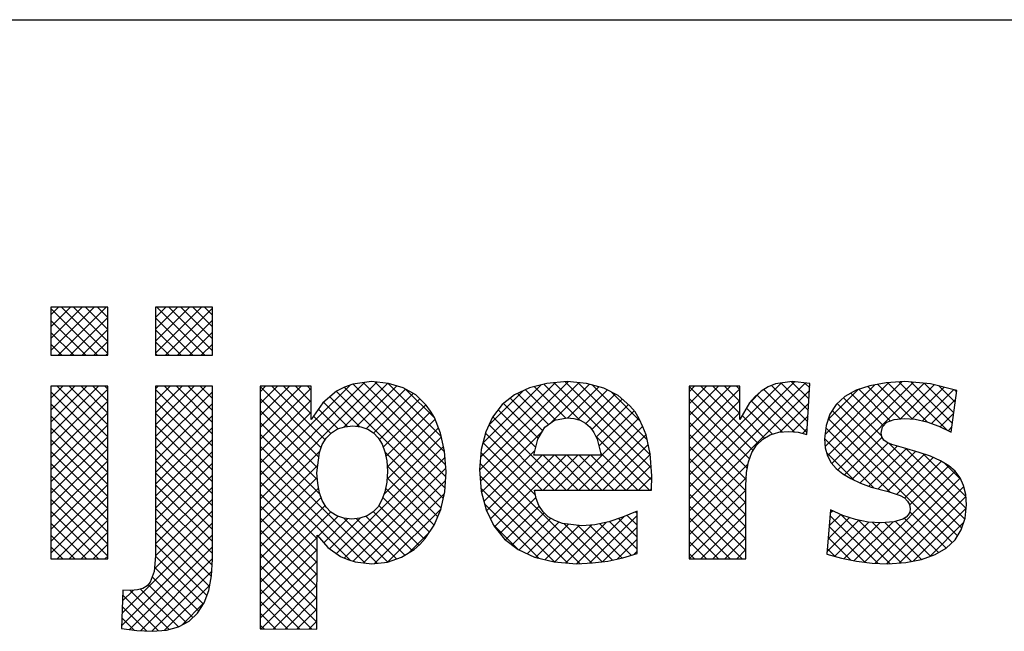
# Model space of a CAD drawing. Extents: x -33748 to 12452, y -14932 to 2888.
# Tile 168 of 194: x -23285 to -22618, y -2726 to -2312. Entities that reach past the tile are written whole.
import ezdxf

# ---------------------------------------------------------------- set-up
doc = ezdxf.new("R2010")
doc.units = 0
doc.header["$LTSCALE"] = 20
doc.layers.get('0').update_dxf_attribs({"color": 15, "linetype": 'CONTINUOUS'})
doc.layers.add('7', color=7, linetype='CONTINUOUS')

msp = doc.modelspace()

# ---------------------------------------------------------------- linework, layer by layer
at = {"color": 1}
msp.add_line((-23948.0224, -2311.81975), (-21348.0224, -2311.81975), dxfattribs=at)
at = {"color": 170}
for p, q in [((-23264.23136, -2536.08057), (-23234.89068, -2506.73989)), ((-23264.23136, -2527.99834), (-23242.97291, -2506.73989)), ((-23264.23136, -2519.91611), (-23251.05514, -2506.73989)), ((-23264.23136, -2511.83388), (-23259.13737, -2506.73989)), ((-23232.59281, -2539.21204), (-23264.23136, -2507.5735)), ((-23259.2806, -2539.21204), (-23226.80845, -2506.73989)), ((-23225.72865, -2537.99397), (-23256.98274, -2506.73989)), ((-23225.72865, -2529.91174), (-23248.90051, -2506.73989)), ((-23225.72865, -2521.82951), (-23240.81828, -2506.73989)), ((-23225.72865, -2513.74728), (-23232.73605, -2506.73989)), ((-23193.24619, -2537.83547), (-23162.1506, -2506.73989)), ((-23193.24619, -2529.75324), (-23170.23283, -2506.73989)), ((-23193.24619, -2521.67101), (-23178.31506, -2506.73989)), ((-23193.24619, -2513.58878), (-23186.39729, -2506.73989)), ((-23159.85274, -2539.21204), (-23192.3249, -2506.73989)), ((-23186.54053, -2539.21204), (-23154.73833, -2507.40985)), ((-23154.73833, -2536.24422), (-23184.24267, -2506.73989)), ((-23154.73833, -2528.16199), (-23176.16044, -2506.73989)), ((-23154.73833, -2520.07976), (-23168.0782, -2506.73989)), ((-23154.73833, -2511.99753), (-23159.99597, -2506.73989)), ((-23240.67504, -2539.21204), (-23264.23136, -2515.65573)), ((-23251.19837, -2539.21204), (-23225.72865, -2513.74233)), ((-23167.93497, -2539.21204), (-23193.24619, -2513.90083)), ((-23178.4583, -2539.21204), (-23154.73833, -2515.49208)), ((-23248.75727, -2539.21204), (-23264.23136, -2523.73796)), ((-23243.11614, -2539.21204), (-23225.72865, -2521.82456)), ((-23176.0172, -2539.21204), (-23193.24619, -2521.98306)), ((-23170.37607, -2539.21204), (-23154.73833, -2523.57431)), ((-23235.03391, -2539.21204), (-23225.72865, -2529.90679)), ((-23184.09943, -2539.21204), (-23193.24619, -2530.06529)), ((-23256.8395, -2539.21204), (-23264.23136, -2531.82019)), ((-23162.29384, -2539.21204), (-23154.73833, -2531.65654)), ((-23226.95168, -2539.21204), (-23225.72865, -2537.98902)), ((-23192.18166, -2539.21204), (-23193.24619, -2538.14752)), ((-23264.23136, -2592.65618), (-23231.87866, -2560.30348)), ((-23264.23136, -2584.57395), (-23239.96089, -2560.30348)), ((-23264.23136, -2576.49172), (-23248.04312, -2560.30348)), ((-23264.23136, -2568.40949), (-23256.12535, -2560.30348)), ((-23264.23136, -2560.32726), (-23264.20758, -2560.30348)), ((-23264.23136, -2600.73841), (-23225.72865, -2562.23571)), ((-23225.72865, -2594.56959), (-23259.99476, -2560.30348)), ((-23225.72865, -2586.48736), (-23251.91253, -2560.30348)), ((-23225.72865, -2578.40513), (-23243.8303, -2560.30348)), ((-23225.72865, -2570.3229), (-23235.74806, -2560.30348)), ((-23225.72865, -2562.24066), (-23227.66583, -2560.30348)), ((-23193.24619, -2594.41109), (-23159.13859, -2560.30348)), ((-23193.24619, -2586.32886), (-23167.22082, -2560.30348)), ((-23193.24619, -2578.24663), (-23175.30305, -2560.30348)), ((-23193.24619, -2570.1644), (-23183.38528, -2560.30348)), ((-23193.24619, -2562.08217), (-23191.46751, -2560.30348)), ((-23154.73833, -2600.90206), (-23193.24619, -2562.39421)), ((-23154.73833, -2592.81983), (-23187.25468, -2560.30348)), ((-23154.73833, -2584.7376), (-23179.17245, -2560.30348)), ((-23154.73833, -2576.65537), (-23171.09022, -2560.30348)), ((-23154.73833, -2568.57314), (-23163.00799, -2560.30348)), ((-23154.73833, -2560.49091), (-23154.92576, -2560.30348)), ((-23122.39503, -2636.71116), (-23043.21987, -2557.536)), ((-23122.39503, -2628.62893), (-23051.54648, -2557.78038)), ((-23122.39503, -2620.5467), (-23061.34042, -2559.49209)), ((-23122.39503, -2588.21778), (-23094.48074, -2560.30348)), ((-23122.39503, -2580.13554), (-23102.56297, -2560.30348)), ((-23122.39503, -2572.05331), (-23110.6452, -2560.30348)), ((-23122.39503, -2563.97108), (-23118.72743, -2560.30348)), ((-23080.97893, -2601.92139), (-23122.39503, -2560.50529)), ((-23122.39503, -2596.30001), (-23087.6859, -2561.59088)), ((-23078.27604, -2596.54206), (-23114.51461, -2560.30348)), ((-23087.6859, -2579.04996), (-23106.43238, -2560.30348)), ((-23087.6859, -2570.96773), (-23098.35015, -2560.30348)), ((-23087.6859, -2562.8855), (-23090.26792, -2560.30348)), ((-22998.15239, -2636.25455), (-23070.62465, -2563.78229)), ((-23065.39295, -2587.79131), (-23035.8777, -2558.27606)), ((-22997.01792, -2629.30679), (-23065.38225, -2560.94246)), ((-22996.50776, -2621.73472), (-23059.39956, -2558.84291)), ((-23056.982, -2587.46259), (-23029.58466, -2560.06525)), ((-22996.61602, -2613.54423), (-23052.28055, -2557.8797)), ((-23050.47334, -2589.03616), (-23023.71485, -2562.27766)), ((-22997.26812, -2604.8099), (-23044.69023, -2557.38779)), ((-22999.50409, -2594.4917), (-23035.70202, -2558.29376)), ((-23003.96129, -2581.95226), (-23023.53151, -2562.38205)), ((-22973.57404, -2617.20586), (-22913.5893, -2557.22111)), ((-22972.97458, -2624.68863), (-22906.16637, -2557.88041)), ((-22972.89401, -2608.4436), (-22922.30163, -2557.85121)), ((-22971.34277, -2598.81013), (-22931.87151, -2559.33887)), ((-22967.30777, -2586.6929), (-22943.94788, -2563.33301)), ((-22921.99541, -2583.09584), (-22942.46872, -2562.62253)), ((-22915.1728, -2581.83622), (-22936.49922, -2560.5098)), ((-22905.83559, -2583.0912), (-22930.04906, -2558.87773)), ((-22925.42417, -2585.22044), (-22899.07267, -2558.86894)), ((-22856.82913, -2624.01543), (-22922.9384, -2557.90616)), ((-22857.16599, -2615.59634), (-22915.49824, -2557.26409)), ((-22913.7994, -2581.6779), (-22892.70766, -2560.58617)), ((-22857.78095, -2606.89915), (-22906.86142, -2557.81868)), ((-22906.84686, -2582.8076), (-22886.82352, -2562.78426)), ((-22859.97025, -2596.62762), (-22897.23245, -2559.36542)), ((-22831.50635, -2628.70054), (-22760.13369, -2557.32788)), ((-22831.50635, -2636.78277), (-22752.8359, -2558.11232)), ((-22831.50635, -2620.61831), (-22769.09078, -2558.20275)), ((-22831.50635, -2588.28939), (-22803.52044, -2560.30348)), ((-22831.50635, -2580.20716), (-22811.60267, -2560.30348)), ((-22831.50635, -2572.12493), (-22819.6849, -2560.30348)), ((-22831.50635, -2564.0427), (-22827.76713, -2560.30348)), ((-22788.09417, -2603.84585), (-22831.50635, -2560.43367)), ((-22831.50635, -2596.37162), (-22797.06524, -2561.93052)), ((-22831.50635, -2644.865), (-22749.80612, -2563.16478)), ((-22784.75412, -2599.10368), (-22823.55431, -2560.30348)), ((-22797.06524, -2578.71032), (-22815.47208, -2560.30348)), ((-22797.06524, -2570.62809), (-22807.38985, -2560.30348)), ((-22797.06524, -2562.54586), (-22799.30762, -2560.30348)), ((-22790.38758, -2571.41731), (-22782.66452, -2563.69425)), ((-22751.54539, -2591.90125), (-22780.87696, -2562.56968)), ((-22751.08413, -2584.28028), (-22775.55788, -2559.80653)), ((-22750.62287, -2576.65931), (-22769.08084, -2558.20134)), ((-22750.16162, -2569.03833), (-22761.99864, -2557.20131)), ((-22749.70036, -2561.41736), (-22753.02581, -2558.09191)), ((-22739.37593, -2593.14574), (-22705.53193, -2559.30174)), ((-22739.25507, -2601.10711), (-22695.97077, -2557.8228)), ((-22737.57089, -2607.50516), (-22687.35741, -2557.29168)), ((-22737.439, -2583.12657), (-22716.76138, -2562.44895)), ((-22734.6669, -2612.6834), (-22679.64872, -2557.66522)), ((-22730.75341, -2616.85214), (-22672.24019, -2558.33892)), ((-22695.06854, -2583.72026), (-22716.44307, -2562.34573)), ((-22688.40566, -2582.3009), (-22710.33995, -2560.36662)), ((-22680.20059, -2582.42375), (-22703.65716, -2558.96718)), ((-22670.06392, -2584.47818), (-22696.67583, -2557.86628)), ((-22656.19599, -2590.26389), (-22689.06302, -2557.39685)), ((-22688.08955, -2582.27051), (-22665.22128, -2559.40224)), ((-22652.96666, -2585.41098), (-22680.81883, -2557.55881)), ((-22680.16312, -2582.42631), (-22658.7462, -2561.00939)), ((-22673.34061, -2583.68603), (-22652.27111, -2562.61653)), ((-22652.00978, -2578.28564), (-22671.92811, -2558.3673)), ((-22651.05289, -2571.16029), (-22662.01517, -2560.19802)), ((-22650.09601, -2564.03494), (-22651.2646, -2562.86636)), ((-23225.72865, -2602.65182), (-23264.23136, -2564.14912)), ((-23264.23136, -2608.82064), (-23225.72865, -2570.31794)), ((-23193.24619, -2602.49332), (-23154.73833, -2563.98546)), ((-23154.73833, -2608.9843), (-23193.24619, -2570.47644)), ((-23082.57955, -2608.40301), (-23122.39503, -2568.58752)), ((-23122.39503, -2604.38224), (-23087.6859, -2569.67311)), ((-23054.75518, -2587.73399), (-23075.03205, -2567.45712)), ((-23045.30563, -2591.95068), (-23018.5648, -2565.20985)), ((-23041.55113, -2596.27841), (-23014.09937, -2568.82665)), ((-22930.77198, -2590.48373), (-22952.80027, -2568.45544)), ((-22926.88992, -2586.28356), (-22947.92848, -2565.245)), ((-22901.48132, -2585.52429), (-22881.45976, -2565.50273)), ((-22897.52429, -2589.64949), (-22876.7943, -2568.9195)), ((-22864.58979, -2583.92584), (-22884.60902, -2563.90661)), ((-22790.47364, -2609.54862), (-22831.50635, -2568.51591)), ((-22831.50635, -2604.45385), (-22797.06524, -2570.01275)), ((-22768.32902, -2591.28208), (-22789.3777, -2570.23341)), ((-22760.27963, -2591.24924), (-22785.46858, -2566.06029)), ((-22700.92151, -2594.03175), (-22726.86988, -2568.08337)), ((-22699.69734, -2587.17369), (-22721.89471, -2564.97632)), ((-22667.10134, -2585.529), (-22650.79232, -2569.21997)), ((-23225.72865, -2610.73405), (-23264.23136, -2572.23135)), ((-23193.24619, -2610.57555), (-23154.73833, -2572.06769)), ((-23083.46918, -2615.5956), (-23122.39503, -2576.66975)), ((-23069.52351, -2589.13012), (-23082.87991, -2575.77372)), ((-23063.08263, -2587.48877), (-23079.43944, -2571.13196)), ((-23038.85114, -2601.66065), (-23009.98025, -2572.78976)), ((-22935.51904, -2601.90113), (-22961.05801, -2576.36216)), ((-22933.77002, -2595.56793), (-22957.33816, -2571.99979)), ((-22894.51738, -2594.72481), (-22872.50701, -2572.71444)), ((-22892.68074, -2600.97039), (-22868.74026, -2577.02991)), ((-22791.99027, -2616.11422), (-22831.50635, -2576.59814)), ((-22774.99381, -2592.69952), (-22792.59364, -2575.0997)), ((-22769.97038, -2591.41126), (-22750.32681, -2571.7677)), ((-22649.46111, -2661.65661), (-22734.48896, -2576.62876)), ((-22646.58962, -2656.44587), (-22731.0978, -2571.93769)), ((-23264.23136, -2616.90287), (-23225.72865, -2578.40017)), ((-23225.72865, -2618.81628), (-23264.23136, -2580.31358)), ((-23154.73833, -2617.06653), (-23193.24619, -2578.55867)), ((-23193.24619, -2618.65778), (-23154.73833, -2580.14992)), ((-23122.39503, -2612.46447), (-23087.6859, -2577.75534)), ((-23074.47037, -2592.26549), (-23086.191, -2580.54486)), ((-23037.07639, -2607.96813), (-23006.53516, -2577.4269)), ((-23036.22963, -2615.2036), (-23003.68671, -2582.66068)), ((-22914.86835, -2630.63406), (-22964.56163, -2580.94078)), ((-22914.26217, -2630.63406), (-22865.58858, -2581.96047)), ((-22831.50635, -2612.53608), (-22797.06524, -2578.09498)), ((-22780.41345, -2595.36212), (-22795.58767, -2580.1879)), ((-22761.61859, -2591.14171), (-22750.8475, -2580.37062)), ((-22653.03155, -2666.1684), (-22737.1062, -2582.09375)), ((-22661.23467, -2587.74455), (-22652.04608, -2578.55596)), ((-23264.23136, -2624.9851), (-23225.72865, -2586.4824)), ((-23225.72865, -2626.89851), (-23264.23136, -2588.39581)), ((-23154.73833, -2625.14876), (-23193.24619, -2586.6409)), ((-23193.24619, -2626.74001), (-23154.73833, -2588.23215)), ((-23083.55351, -2623.59351), (-23122.39503, -2584.75198)), ((-23036.38211, -2623.43831), (-23001.42907, -2588.48527)), ((-22922.95058, -2630.63406), (-22967.17518, -2586.40945)), ((-22906.17994, -2630.63406), (-22862.94068, -2587.3948)), ((-22792.75671, -2623.43), (-22831.50635, -2584.68037)), ((-22754.63345, -2592.2388), (-22751.36819, -2588.97354)), ((-22695.26014, -2632.02204), (-22738.83216, -2588.45002)), ((-22655.84651, -2590.43863), (-22653.29984, -2587.89195)), ((-23264.23136, -2633.06733), (-23225.72865, -2594.56463)), ((-23225.72865, -2634.98074), (-23264.23136, -2596.47804)), ((-23154.73833, -2633.23099), (-23193.24619, -2594.72313)), ((-23193.24619, -2634.82224), (-23154.73833, -2596.31438)), ((-23081.67608, -2633.55317), (-23122.39503, -2592.83421)), ((-23038.40606, -2633.54449), (-22999.47629, -2594.61472)), ((-22972.26851, -2632.06479), (-22930.89346, -2590.68973)), ((-22931.03281, -2630.63406), (-22969.62975, -2592.03711)), ((-22898.0977, -2630.63406), (-22860.73055, -2593.2669)), ((-22858.29273, -2630.63406), (-22894.83278, -2594.09401)), ((-22793.00365, -2631.2653), (-22831.50635, -2592.7626)), ((-22706.25095, -2629.11346), (-22739.67096, -2595.69345)), ((-22726.12267, -2620.30363), (-22700.66362, -2594.84459)), ((-23264.23136, -2641.14956), (-23225.72865, -2602.64686)), ((-23154.73833, -2641.31322), (-23193.24619, -2602.80536)), ((-23043.13005, -2680.18142), (-23122.39503, -2600.91644)), ((-23070.51692, -2673.73758), (-22997.9865, -2601.20716)), ((-22935.70131, -2634.04779), (-22971.26126, -2598.48783)), ((-22890.01547, -2630.63406), (-22859.24401, -2599.86259)), ((-22793.00365, -2639.34753), (-22831.50635, -2600.84483)), ((-22720.99622, -2623.25941), (-22696.44002, -2598.70321)), ((-22715.49765, -2625.84307), (-22690.44144, -2600.78686)), ((-22709.63174, -2628.0594), (-22684.19989, -2602.62754)), ((-22644.59459, -2650.35867), (-22696.11451, -2598.83874)), ((-22643.6984, -2643.17263), (-22684.2608, -2602.61022)), ((-23225.72865, -2643.06297), (-23264.23136, -2604.56027)), ((-23193.24619, -2642.90447), (-23154.73833, -2604.39661)), ((-23122.39503, -2644.79339), (-23081.81811, -2604.21647)), ((-23051.41609, -2679.97762), (-23122.39503, -2608.99867)), ((-23065.40903, -2676.71192), (-22997.00682, -2608.30972)), ((-22999.59504, -2642.89413), (-23037.78575, -2604.70342)), ((-22897.78573, -2680.04559), (-22972.61546, -2605.21586)), ((-22970.61088, -2638.48939), (-22936.01815, -2603.89666)), ((-22968.83381, -2644.79454), (-22931.0975, -2607.05824)), ((-22966.20611, -2650.24908), (-22923.01527, -2607.05824)), ((-22963.44991, -2655.57511), (-22914.93304, -2607.05824)), ((-22930.42663, -2630.63406), (-22906.85081, -2607.05824)), ((-22906.78612, -2630.63406), (-22930.36194, -2607.05824)), ((-22922.3444, -2630.63406), (-22898.76858, -2607.05824)), ((-22898.70389, -2630.63406), (-22922.2797, -2607.05824)), ((-22890.62166, -2630.63406), (-22914.19747, -2607.05824)), ((-22882.53943, -2630.63406), (-22906.11524, -2607.05824)), ((-22874.4572, -2630.63406), (-22898.03301, -2607.05824)), ((-22866.37497, -2630.63406), (-22891.62959, -2605.37943)), ((-22881.93324, -2630.63406), (-22857.80851, -2606.50932)), ((-22793.00365, -2647.42976), (-22831.50635, -2608.92706)), ((-22719.47017, -2623.97647), (-22738.26346, -2605.18318)), ((-22703.33963, -2629.84952), (-22677.90657, -2604.41646)), ((-22696.88844, -2631.48055), (-22671.77274, -2606.36485)), ((-22690.87782, -2633.55216), (-22665.89481, -2608.56915)), ((-22643.86013, -2634.92867), (-22672.75776, -2606.03104)), ((-23264.23136, -2649.23179), (-23225.72865, -2610.72909)), ((-23225.72865, -2651.1452), (-23264.23136, -2612.6425)), ((-23154.73833, -2649.39545), (-23193.24619, -2610.88759)), ((-23193.24619, -2650.9867), (-23154.73833, -2612.47884)), ((-23122.39503, -2652.87562), (-23083.23688, -2613.71747)), ((-23061.20727, -2678.26867), (-23122.39503, -2617.0809)), ((-23059.39546, -2678.78058), (-22996.44533, -2615.83045)), ((-23001.88997, -2648.68143), (-23036.28017, -2614.29123)), ((-22905.49511, -2680.41845), (-22973.25754, -2612.65602)), ((-22873.85101, -2630.63406), (-22857.27478, -2614.05782)), ((-22831.50635, -2652.94724), (-22791.40729, -2612.84818)), ((-22793.00365, -2655.51199), (-22831.50635, -2617.00929)), ((-22685.35891, -2636.11548), (-22660.39929, -2611.15587)), ((-22682.01708, -2640.85588), (-22655.37877, -2614.21757)), ((-22647.18114, -2623.52542), (-22658.25227, -2612.4543)), ((-23264.23136, -2657.31402), (-23225.72865, -2618.81132)), ((-23225.72865, -2659.22743), (-23264.23136, -2620.72473)), ((-23154.73833, -2657.47768), (-23193.24619, -2618.96982)), ((-23193.24619, -2659.06893), (-23154.73833, -2620.56108)), ((-23122.39503, -2660.95785), (-23083.65304, -2622.21586)), ((-23004.32999, -2654.32364), (-23036.32396, -2622.32967)), ((-22913.99089, -2680.0049), (-22973.29398, -2620.70181)), ((-22865.76878, -2630.63406), (-22856.79787, -2621.66314)), ((-22831.50635, -2661.02947), (-22792.68222, -2622.20534)), ((-22712.58245, -2679.50349), (-22651.01931, -2617.94035)), ((-22705.22129, -2680.22455), (-22647.59691, -2622.60018)), ((-23264.23136, -2665.39626), (-23225.72865, -2626.89355)), ((-23225.72865, -2667.30966), (-23264.23136, -2628.80696)), ((-23154.73833, -2665.55991), (-23193.24619, -2627.05205)), ((-23193.24619, -2667.15116), (-23154.73833, -2628.64331)), ((-23083.76367, -2663.7945), (-23122.39503, -2625.16313)), ((-23122.39503, -2669.04008), (-23082.706, -2629.35105)), ((-23052.39513, -2679.86249), (-22996.66961, -2624.13696)), ((-23007.58219, -2659.15367), (-23037.31029, -2629.42557)), ((-22922.83514, -2679.24288), (-22972.5901, -2629.48792)), ((-22857.68655, -2630.63406), (-22856.90674, -2629.85424)), ((-22793.00365, -2663.59422), (-22831.50635, -2625.09152)), ((-22697.4269, -2680.51239), (-22645.2106, -2628.29609)), ((-23264.23136, -2673.47849), (-23225.72865, -2634.97578)), ((-23225.72865, -2675.39189), (-23264.23136, -2636.88919)), ((-23193.25293, -2675.24014), (-23154.73833, -2636.72554)), ((-23154.73833, -2673.64214), (-23193.24619, -2635.13428)), ((-23083.77996, -2671.86044), (-23122.39503, -2633.24536)), ((-23122.39503, -2677.12231), (-23080.93706, -2635.66434)), ((-23044.79619, -2680.34577), (-22997.44381, -2632.99339)), ((-23010.90813, -2663.90996), (-23039.16005, -2635.65804)), ((-22959.8354, -2660.04283), (-22935.37871, -2635.58613)), ((-22831.50635, -2669.1117), (-22793.00365, -2630.60899)), ((-22793.00365, -2671.67645), (-22831.50635, -2633.17375)), ((-22688.85165, -2680.01938), (-22643.85321, -2635.02094)), ((-23259.93059, -2677.25995), (-23225.72865, -2643.05801)), ((-23154.92952, -2681.53318), (-23193.24619, -2643.21651)), ((-23122.39503, -2685.20454), (-23078.25037, -2641.05988)), ((-23083.79626, -2679.92637), (-23122.39503, -2641.3276)), ((-23014.82247, -2668.07786), (-23041.87546, -2641.02486)), ((-23035.73412, -2679.36593), (-22999.6874, -2643.31921)), ((-22933.39375, -2676.7665), (-22970.2423, -2639.91795)), ((-22956.08747, -2664.37713), (-22933.16417, -2641.45382)), ((-22831.50635, -2677.19393), (-22793.00365, -2638.69123)), ((-22795.50238, -2677.25995), (-22831.50635, -2641.25598)), ((-22679.51082, -2678.76078), (-22643.67305, -2642.92301)), ((-23231.94283, -2677.25995), (-23264.23136, -2644.97142)), ((-23194.01817, -2684.0876), (-23154.73833, -2644.80777)), ((-23122.39503, -2693.28677), (-23074.49688, -2645.38862)), ((-23083.81255, -2687.99231), (-23122.39503, -2649.40983)), ((-23083.01872, -2661.99269), (-23069.45796, -2648.43193)), ((-23079.24665, -2666.30286), (-23062.89084, -2649.94704)), ((-23075.23624, -2670.37467), (-23054.38864, -2649.52707)), ((-23035.83033, -2679.39892), (-23065.63014, -2649.5991)), ((-23029.81164, -2677.33537), (-23057.22223, -2649.92479)), ((-23024.27441, -2674.79037), (-23050.72609, -2648.33869)), ((-23019.31643, -2671.66612), (-23045.60078, -2645.38177)), ((-22951.49668, -2667.86857), (-22929.71065, -2646.08254)), ((-22946.80028, -2671.2544), (-22925.26319, -2649.71731)), ((-22907.57136, -2680.51887), (-22875.84339, -2648.79089)), ((-22899.07838, -2680.10811), (-22866.74122, -2647.77095)), ((-22866.74122, -2662.59672), (-22879.34948, -2649.98846)), ((-22866.74122, -2654.51449), (-22873.47541, -2647.7803)), ((-22866.74122, -2646.43226), (-22867.81071, -2645.36277)), ((-22803.58461, -2677.25995), (-22831.50635, -2649.33821)), ((-22823.49014, -2677.25995), (-22793.00365, -2646.77346)), ((-22737.27971, -2663.78959), (-22722.789, -2649.29888)), ((-22736.54813, -2654.97578), (-22728.70351, -2647.13117)), ((-22703.57234, -2680.28545), (-22735.96058, -2647.89722)), ((-22735.81654, -2646.16197), (-22734.26496, -2644.61039)), ((-22695.34061, -2680.43495), (-22728.59539, -2647.18018)), ((-22662.33035, -2673.03406), (-22685.53699, -2649.82742)), ((-22657.21314, -2670.06904), (-22681.91561, -2645.36657)), ((-23240.02506, -2677.25995), (-23264.23136, -2653.05365)), ((-23251.84836, -2677.25995), (-23225.72865, -2651.14025)), ((-23216.01182, -2714.16349), (-23154.73833, -2652.89)), ((-23155.34579, -2689.19914), (-23193.24619, -2651.29874)), ((-22947.14727, -2671.09521), (-22964.54473, -2653.69774)), ((-22941.25994, -2673.79629), (-22919.81025, -2652.3466)), ((-22935.61894, -2676.23752), (-22913.17342, -2653.792)), ((-22929.08903, -2677.78984), (-22905.96502, -2654.66584)), ((-22922.48961, -2679.27265), (-22897.58183, -2654.36487)), ((-22890.47331, -2679.27578), (-22916.34109, -2653.40801)), ((-22915.0485, -2679.91377), (-22887.60464, -2652.46992)), ((-22883.50092, -2678.16594), (-22907.14394, -2654.52292)), ((-22876.88019, -2676.70444), (-22899.1068, -2654.47783)), ((-22870.6851, -2674.8173), (-22892.04649, -2653.45591)), ((-22890.12471, -2679.23667), (-22866.74122, -2655.85318)), ((-22866.74122, -2670.67896), (-22885.47391, -2651.94627)), ((-22815.40791, -2677.25995), (-22793.00365, -2654.85569)), ((-22738.01129, -2672.6034), (-22716.51582, -2651.10793)), ((-22712.4157, -2679.52432), (-22736.58002, -2655.36001)), ((-22732.78452, -2675.45886), (-22709.72278, -2652.39712)), ((-22726.3516, -2677.10818), (-22702.09329, -2652.84987)), ((-22719.64629, -2678.4851), (-22693.46128, -2652.30008)), ((-22687.74484, -2679.94849), (-22716.60252, -2651.09082)), ((-22680.63182, -2678.97928), (-22707.05571, -2652.55539)), ((-22673.86795, -2677.66092), (-22698.82276, -2652.70611)), ((-22667.90608, -2675.54056), (-22691.54362, -2651.90302)), ((-22668.37617, -2675.70836), (-22645.35908, -2652.69126)), ((-23248.10729, -2677.25995), (-23264.23136, -2661.13588)), ((-23243.76613, -2677.25995), (-23225.72865, -2659.22248)), ((-23216.35165, -2722.58555), (-23154.73833, -2660.97223)), ((-23156.67768, -2695.94949), (-23193.24619, -2659.38098)), ((-23083.82884, -2696.05824), (-23122.39503, -2657.49206)), ((-23122.39503, -2701.369), (-23083.76153, -2662.7355)), ((-23021.03506, -2672.7491), (-23007.88618, -2659.60022)), ((-22880.25528, -2677.44948), (-22866.74122, -2663.93541)), ((-22811.66684, -2677.25995), (-22831.50635, -2657.42044)), ((-22807.32568, -2677.25995), (-22793.00365, -2662.93792)), ((-22722.02578, -2677.99647), (-22737.19946, -2662.8228)), ((-23256.18952, -2677.25995), (-23264.23136, -2669.21811)), ((-23235.6839, -2677.25995), (-23225.72865, -2667.30471)), ((-23210.8575, -2725.17362), (-23154.73833, -2669.05446)), ((-23158.52195, -2702.18744), (-23193.24619, -2667.46321)), ((-23083.84514, -2704.12418), (-23122.39503, -2665.57429)), ((-22819.74907, -2677.25995), (-22831.50635, -2665.50267)), ((-22732.59253, -2675.51196), (-22737.8189, -2670.28559)), ((-23227.60167, -2677.25995), (-23225.72865, -2675.38694)), ((-23203.57102, -2725.96938), (-23154.73833, -2677.13669)), ((-23160.8803, -2707.91133), (-23193.2767, -2675.51492)), ((-23122.39503, -2709.45123), (-23083.77789, -2670.83409)), ((-23083.86143, -2712.19011), (-23122.39503, -2673.65652)), ((-22869.02399, -2674.30041), (-22866.74122, -2672.01764)), ((-22827.8313, -2677.25995), (-22831.50635, -2673.5849)), ((-22799.24345, -2677.25995), (-22793.00365, -2671.02015)), ((-23164.03862, -2712.83524), (-23193.9201, -2682.95376)), ((-23122.39503, -2717.53346), (-23083.79425, -2678.93268)), ((-23083.87773, -2720.25605), (-23122.39503, -2681.73875)), ((-23195.87585, -2726.35643), (-23155.11703, -2685.59762)), ((-23167.96661, -2716.98948), (-23195.55004, -2689.40605)), ((-23087.2957, -2724.92031), (-23122.39503, -2689.82098)), ((-23121.58033, -2724.80099), (-23083.81061, -2687.03127)), ((-23172.52815, -2720.51016), (-23198.35231, -2694.68601)), ((-23187.1218, -2725.68461), (-23156.5034, -2695.06622)), ((-23113.52613, -2724.82902), (-23083.82697, -2695.12986)), ((-23215.67199, -2705.74143), (-23208.53934, -2698.60878)), ((-23191.26538, -2726.01963), (-23215.51187, -2701.77313)), ((-23184.10381, -2725.09897), (-23210.48832, -2698.71445)), ((-23177.739, -2723.38154), (-23203.41161, -2697.70894)), ((-23095.40616, -2724.89208), (-23122.39503, -2697.90321)), ((-23105.47193, -2724.85705), (-23083.84333, -2703.22845)), ((-23199.17684, -2726.1904), (-23215.82534, -2709.5419)), ((-23175.53521, -2722.18026), (-23160.31086, -2706.9559)), ((-23103.51661, -2724.86386), (-23122.39503, -2705.98544)), ((-23207.86325, -2725.58622), (-23216.13881, -2717.31066)), ((-23111.62707, -2724.83563), (-23122.39503, -2714.06767)), ((-23097.41773, -2724.88508), (-23083.85969, -2711.32704)), ((-23119.73753, -2724.80741), (-23122.39503, -2722.1499)), ((-23089.36353, -2724.91311), (-23083.87605, -2719.42564))]:
    msp.add_line(p, q, dxfattribs=at)
at = {"layer": '7', "color": 170, "linetype": 'CONTINUOUS'}
for p, q in [((-23225.72865, -2506.73989), (-23264.23136, -2506.73989)), ((-23264.23136, -2506.73989), (-23264.23136, -2539.21204)), ((-23225.72865, -2539.21204), (-23225.72865, -2506.73989)), ((-23154.73833, -2506.73989), (-23193.24619, -2506.73989)), ((-23193.24619, -2506.73989), (-23193.24619, -2539.21204)), ((-23154.73833, -2539.21204), (-23154.73833, -2506.73989)), ((-23264.23136, -2539.21204), (-23225.72865, -2539.21204)), ((-23193.24619, -2539.21204), (-23154.73833, -2539.21204)), ((-23264.23136, -2560.30348), (-23264.23136, -2677.25995)), ((-23225.72865, -2560.30348), (-23264.23136, -2560.30348)), ((-23225.72865, -2677.25995), (-23225.72865, -2560.30348)), ((-23193.24619, -2560.30348), (-23193.24619, -2675.16215)), ((-23154.73833, -2560.30348), (-23193.24619, -2560.30348)), ((-23154.73833, -2677.38881), (-23154.73833, -2560.30348)), ((-23122.39503, -2560.30348), (-23122.39503, -2724.79816)), ((-23087.6859, -2560.30348), (-23122.39503, -2560.30348)), ((-23087.6859, -2582.69896), (-23087.6859, -2560.30348)), ((-23070.53236, -2563.70533), (-23079.95959, -2571.56565)), ((-23065.16157, -2560.82407), (-23070.53236, -2563.70533)), ((-23059.5279, -2558.86028), (-23065.16157, -2560.82407)), ((-23046.95654, -2557.15936), (-23059.5279, -2558.86028)), ((-23035.29749, -2558.33454), (-23046.95654, -2557.15936)), ((-23025.34451, -2561.34981), (-23035.29749, -2558.33454)), ((-23016.83475, -2566.19486), (-23025.34451, -2561.34981)), ((-22939.81904, -2561.34981), (-22949.90602, -2566.19486)), ((-22927.90227, -2558.33454), (-22939.81904, -2561.34981)), ((-22914.28458, -2557.15936), (-22927.90227, -2558.33454)), ((-22901.05346, -2558.33454), (-22914.28458, -2557.15936)), ((-22889.39957, -2561.47867), (-22901.05346, -2558.33454)), ((-22879.57545, -2566.45773), (-22889.39957, -2561.47867)), ((-22831.50635, -2560.30348), (-22831.50635, -2677.25995)), ((-22797.06524, -2560.30348), (-22831.50635, -2560.30348)), ((-22797.06524, -2582.69896), (-22797.06524, -2560.30348)), ((-22782.52493, -2563.57647), (-22786.71539, -2567.11233)), ((-22777.80874, -2560.69521), (-22782.52493, -2563.57647)), ((-22772.83483, -2558.73142), (-22777.80874, -2560.69521)), ((-22761.70152, -2557.15936), (-22772.83483, -2558.73142)), ((-22749.52188, -2558.46855), (-22761.70152, -2557.15936)), ((-22751.61453, -2593.04367), (-22749.52188, -2558.46855)), ((-22718.21975, -2562.92187), (-22725.94606, -2567.24119)), ((-22708.92138, -2559.9066), (-22718.21975, -2562.92187)), ((-22697.91692, -2557.94281), (-22708.92138, -2559.9066)), ((-22685.21155, -2557.15936), (-22697.91692, -2557.94281)), ((-22667.92399, -2558.73142), (-22685.21155, -2557.15936)), ((-22649.98183, -2563.18474), (-22667.92399, -2558.73142)), ((-22653.78056, -2591.4716), (-22649.98183, -2563.18474)), ((-23009.75788, -2573.00371), (-23016.83475, -2566.19486)), ((-22949.90602, -2566.19486), (-22958.28693, -2572.74084)), ((-22871.58627, -2573.52945), (-22879.57545, -2566.45773)), ((-22786.71539, -2567.11233), (-22790.51412, -2571.56565)), ((-22725.94606, -2567.24119), (-22731.83744, -2572.61198)), ((-23079.95959, -2571.56565), (-23087.6859, -2582.69896)), ((-23006.74776, -2577.0653), (-23009.75788, -2573.00371)), ((-23004.12937, -2581.51863), (-23006.74776, -2577.0653)), ((-22958.28693, -2572.74084), (-22964.70405, -2581.1269)), ((-22868.17927, -2577.7199), (-22871.58627, -2573.52945)), ((-22790.51412, -2571.56565), (-22797.06524, -2582.69896)), ((-22731.83744, -2572.61198), (-22736.16191, -2579.16311)), ((-23000.06777, -2591.99734), (-23004.12937, -2581.51863)), ((-22964.70405, -2581.1269), (-22969.42024, -2591.20873)), ((-22929.34548, -2588.0646), (-22922.66549, -2583.21955)), ((-22922.66549, -2583.21955), (-22914.15057, -2581.64749)), ((-22914.15057, -2581.64749), (-22909.56839, -2582.04437)), ((-22909.56839, -2582.04437), (-22905.37793, -2583.21955)), ((-22905.37793, -2583.21955), (-22901.70806, -2585.31735)), ((-22865.29801, -2582.4361), (-22868.17927, -2577.7199)), ((-22862.80848, -2587.67287), (-22865.29801, -2582.4361)), ((-22736.16191, -2579.16311), (-22738.65144, -2586.88942)), ((-22697.39634, -2584.66276), (-22692.54613, -2582.69896)), ((-22692.54613, -2582.69896), (-22685.73729, -2582.04437)), ((-22685.73729, -2582.04437), (-22678.13983, -2582.56495)), ((-22678.13983, -2582.56495), (-22670.28466, -2584.39989)), ((-23074.06821, -2591.86333), (-23069.87776, -2589.24494)), ((-23069.87776, -2589.24494), (-23065.02755, -2587.67287)), ((-23065.02755, -2587.67287), (-23059.5279, -2587.15229)), ((-23059.5279, -2587.15229), (-23054.15711, -2587.80689)), ((-23054.15711, -2587.80689), (-23049.44607, -2589.37895)), ((-23049.44607, -2589.37895), (-23045.51333, -2591.73447)), ((-22934.05652, -2596.05378), (-22929.34548, -2588.0646)), ((-22901.70806, -2585.31735), (-22898.69794, -2588.0646)), ((-22898.69794, -2588.0646), (-22896.07955, -2591.60046)), ((-22860.71583, -2593.30654), (-22862.80848, -2587.67287)), ((-22738.65144, -2586.88942), (-22739.69777, -2595.92493)), ((-22701.32392, -2592.1262), (-22700.2776, -2587.80689)), ((-22700.2776, -2587.80689), (-22697.39634, -2584.66276)), ((-22670.28466, -2584.39989), (-22662.16147, -2587.28115)), ((-22662.16147, -2587.28115), (-22653.78056, -2591.4716)), ((-23080.22246, -2599.85251), (-23077.60407, -2595.39919)), ((-23077.60407, -2595.39919), (-23074.06821, -2591.86333)), ((-23045.51333, -2591.73447), (-23042.24035, -2595.14147)), ((-23042.24035, -2595.14147), (-23039.62196, -2599.46078)), ((-22997.31537, -2604.17698), (-23000.06777, -2591.99734)), ((-22969.42024, -2591.20873), (-22972.43551, -2603.13065)), ((-22936.80892, -2607.05824), (-22934.05652, -2596.05378)), ((-22896.07955, -2591.60046), (-22893.85289, -2596.05378)), ((-22893.85289, -2596.05378), (-22891.22935, -2607.05824)), ((-22857.83457, -2606.14077), (-22860.71583, -2593.30654)), ((-22785.79792, -2600.11538), (-22781.60747, -2596.05378)), ((-22781.60747, -2596.05378), (-22776.63356, -2593.17252)), ((-22776.63356, -2593.17252), (-22770.73703, -2591.4716)), ((-22770.73703, -2591.4716), (-22764.05704, -2590.94586)), ((-22764.05704, -2590.94586), (-22757.51106, -2591.4716)), ((-22757.51106, -2591.4716), (-22751.61453, -2593.04367)), ((-22739.69777, -2595.92493), (-22739.17203, -2602.07917)), ((-22700.79818, -2594.61573), (-22701.32392, -2592.1262)), ((-22699.48899, -2596.84239), (-22700.79818, -2594.61573)), ((-22697.13347, -2598.41446), (-22699.48899, -2596.84239)), ((-23082.18625, -2605.2233), (-23080.22246, -2599.85251)), ((-23039.62196, -2599.46078), (-23037.78702, -2604.69756)), ((-22972.43551, -2603.13065), (-22973.6107, -2616.74834)), ((-22788.94205, -2605.2233), (-22785.79792, -2600.11538)), ((-22739.17203, -2602.07917), (-22737.59996, -2607.44997)), ((-22693.98934, -2599.72365), (-22697.13347, -2598.41446)), ((-22686.12901, -2602.07917), (-22693.98934, -2599.72365)), ((-22675.52144, -2605.09445), (-22686.12901, -2602.07917)), ((-23083.88718, -2618.975), (-23082.18625, -2605.2233)), ((-23037.78702, -2604.69756), (-23036.47783, -2610.72295)), ((-22996.26905, -2618.19155), (-22997.31537, -2604.17698)), ((-22891.22935, -2607.05824), (-22936.80892, -2607.05824)), ((-22856.78824, -2620.9388), (-22857.83457, -2606.14077)), ((-22791.16871, -2611.51156), (-22788.94205, -2605.2233)), ((-22737.59996, -2607.44997), (-22735.11558, -2612.16616)), ((-22667.79513, -2607.71284), (-22675.52144, -2605.09445)), ((-22661.11514, -2610.72295), (-22667.79513, -2607.71284)), ((-23036.47783, -2610.72295), (-23036.0861, -2617.79467)), ((-22973.6107, -2616.74834), (-22972.43551, -2631.41751)), ((-22792.47791, -2618.84615), (-22791.16871, -2611.51156)), ((-22735.11558, -2612.16616), (-22731.70858, -2616.09374)), ((-22731.70858, -2616.09374), (-22727.25526, -2619.6296)), ((-22655.48148, -2614.12995), (-22661.11514, -2610.72295)), ((-22651.02816, -2617.92868), (-22655.48148, -2614.12995)), ((-23083.36659, -2626.18073), (-23083.88718, -2618.975)), ((-23036.0861, -2617.79467), (-23036.47783, -2625.26326)), ((-22997.18651, -2631.80924), (-22996.26905, -2618.19155)), ((-22856.9171, -2630.63406), (-22856.78824, -2620.9388)), ((-22793.00365, -2627.48993), (-22792.47791, -2618.84615)), ((-22727.25526, -2619.6296), (-22721.75561, -2622.90259)), ((-22721.75561, -2622.90259), (-22715.33849, -2625.91786)), ((-22647.75517, -2622.24799), (-22651.02816, -2617.92868)), ((-22645.39965, -2627.48993), (-22647.75517, -2622.24799)), ((-23082.0574, -2632.46384), (-23083.36659, -2626.18073)), ((-23036.47783, -2625.26326), (-23037.78702, -2631.80924)), ((-22793.00365, -2677.25995), (-22793.00365, -2627.48993)), ((-22715.33849, -2625.91786), (-22708.00391, -2628.67026)), ((-22708.00391, -2628.67026), (-22696.60773, -2631.55152)), ((-22643.95644, -2633.64417), (-22645.39965, -2627.48993)), ((-23080.22246, -2637.70577), (-23082.0574, -2632.46384)), ((-23037.78702, -2631.80924), (-23039.75081, -2637.31404)), ((-22999.8049, -2643.86002), (-22997.18651, -2631.80924)), ((-22972.43551, -2631.41751), (-22969.15737, -2644.12289)), ((-22936.41719, -2630.63406), (-22856.9171, -2630.63406)), ((-22935.23685, -2636.26256), (-22936.41719, -2630.63406)), ((-22933.40192, -2641.10761), (-22935.23685, -2636.26256)), ((-22696.60773, -2631.55152), (-22688.35568, -2634.43278)), ((-22688.35568, -2634.43278), (-22685.47442, -2635.99969)), ((-22685.47442, -2635.99969), (-22683.38177, -2638.0975)), ((-22643.43586, -2640.58703), (-22643.95644, -2633.64417)), ((-23077.60407, -2642.15909), (-23080.22246, -2637.70577)), ((-23074.33108, -2645.56094), (-23077.60407, -2642.15909)), ((-23042.37436, -2641.89622), (-23045.64734, -2645.43208)), ((-23039.75081, -2637.31404), (-23042.37436, -2641.89622)), ((-23004.39224, -2654.46759), (-22999.8049, -2643.86002)), ((-22930.52066, -2645.30322), (-22933.40192, -2641.10761)), ((-22683.38177, -2638.0975), (-22682.07257, -2640.45302)), ((-22682.07257, -2640.45302), (-22681.67569, -2643.33428)), ((-22681.67569, -2643.33428), (-22681.93856, -2645.56094)), ((-22644.35333, -2649.62254), (-22643.43586, -2640.58703)), ((-23070.26949, -2648.18448), (-23074.33108, -2645.56094)), ((-23065.55329, -2649.62254), (-23070.26949, -2648.18448)), ((-23060.1825, -2650.27713), (-23065.55329, -2649.62254)), ((-23054.68285, -2649.62254), (-23060.1825, -2650.27713)), ((-23049.8378, -2648.05047), (-23054.68285, -2649.62254)), ((-23045.64734, -2645.43208), (-23049.8378, -2648.05047)), ((-22969.15737, -2644.12289), (-22963.92059, -2654.99333)), ((-22926.9848, -2648.70507), (-22930.52066, -2645.30322)), ((-22922.53148, -2651.32346), (-22926.9848, -2648.70507)), ((-22876.56018, -2649.0968), (-22885.99257, -2652.11207)), ((-22866.74122, -2644.90634), (-22876.56018, -2649.0968)), ((-22866.74122, -2673.59008), (-22866.74122, -2644.90634)), ((-22735.63617, -2643.98887), (-22738.1257, -2673.98181)), ((-22727.25526, -2647.7876), (-22735.63617, -2643.98887)), ((-22718.74034, -2650.66886), (-22727.25526, -2647.7876)), ((-22686.5259, -2650.41115), (-22692.68014, -2652.24093)), ((-22684.29923, -2649.0968), (-22686.5259, -2650.41115)), ((-22682.85603, -2647.39587), (-22684.29923, -2649.0968)), ((-22681.93856, -2645.56094), (-22682.85603, -2647.39587)), ((-22646.97172, -2657.61172), (-22644.35333, -2649.62254)), ((-23010.54649, -2663.50825), (-23004.39224, -2654.46759)), ((-22963.92059, -2654.99333), (-22956.71487, -2663.89998)), ((-22917.2947, -2653.29241), (-22922.53148, -2651.32346)), ((-22904.32645, -2654.86447), (-22917.2947, -2653.29241)), ((-22895.4198, -2654.20472), (-22904.32645, -2654.86447)), ((-22885.99257, -2652.11207), (-22895.4198, -2654.20472)), ((-22710.09656, -2652.37494), (-22718.74034, -2650.66886)), ((-22701.32392, -2652.89552), (-22710.09656, -2652.37494)), ((-22692.68014, -2652.24093), (-22701.32392, -2652.89552)), ((-23083.88718, -2724.93217), (-23083.75832, -2661.14757)), ((-23083.75832, -2661.14757), (-23076.42373, -2669.52848)), ((-23014.08235, -2667.43583), (-23010.54649, -2663.50825)), ((-22956.71487, -2663.89998), (-22947.41649, -2670.97169)), ((-22651.16217, -2664.42056), (-22646.97172, -2657.61172)), ((-23076.42373, -2669.52848), (-23067.77995, -2675.68789)), ((-23018.00993, -2670.84283), (-23014.08235, -2667.43583)), ((-22664.651, -2674.37869), (-22657.18756, -2670.05422)), ((-22657.18756, -2670.05422), (-22651.16217, -2664.42056)), ((-23264.23136, -2677.25995), (-23225.72865, -2677.25995)), ((-23193.24619, -2675.16215), (-23194.16366, -2685.76972)), ((-23067.77995, -2675.68789), (-23062.9349, -2677.78054)), ((-23036.0861, -2679.48661), (-23026.52485, -2676.20847)), ((-23026.52485, -2676.20847), (-23018.00993, -2670.84283)), ((-22947.41649, -2670.97169), (-22936.28318, -2676.07961)), ((-22936.28318, -2676.07961), (-22923.05722, -2679.22374)), ((-22886.51831, -2678.83202), (-22876.43132, -2676.60535)), ((-22876.43132, -2676.60535), (-22866.74122, -2673.59008)), ((-22831.50635, -2677.25995), (-22793.00365, -2677.25995)), ((-22738.1257, -2673.98181), (-22728.17273, -2676.73421)), ((-22728.17273, -2676.73421), (-22717.95688, -2678.83202)), ((-22673.82052, -2677.65168), (-22664.651, -2674.37869)), ((-23155.26407, -2688.78499), (-23154.73833, -2677.38881)), ((-23062.9349, -2677.78054), (-23057.82698, -2679.22374)), ((-23057.82698, -2679.22374), (-23046.69367, -2680.53294)), ((-23046.69367, -2680.53294), (-23036.0861, -2679.48661)), ((-22923.05722, -2679.22374), (-22907.86231, -2680.53294)), ((-22907.86231, -2680.53294), (-22896.99187, -2680.0072)), ((-22896.99187, -2680.0072), (-22886.51831, -2678.83202)), ((-22717.95688, -2678.83202), (-22707.47817, -2680.14121)), ((-22707.47817, -2680.14121), (-22696.8706, -2680.53294)), ((-22696.8706, -2680.53294), (-22684.55695, -2679.74433)), ((-22684.55695, -2679.74433), (-22673.82052, -2677.65168)), ((-23194.16366, -2685.76972), (-23196.9109, -2692.97544)), ((-23157.22786, -2698.73796), (-23155.26407, -2688.78499)), ((-23202.01882, -2697.29476), (-23205.55468, -2698.34624)), ((-23199.00871, -2695.46498), (-23202.01882, -2697.29476)), ((-23196.9109, -2692.97544), (-23199.00871, -2695.46498)), ((-23215.3788, -2698.47509), (-23216.42512, -2724.40643)), ((-23210.00801, -2698.73796), (-23215.3788, -2698.47509)), ((-23205.55468, -2698.34624), (-23210.00801, -2698.73796)), ((-23160.37199, -2707.11887), (-23157.22786, -2698.73796)), ((-23164.82532, -2714.06173), (-23160.37199, -2707.11887)), ((-23170.58784, -2719.43252), (-23164.82532, -2714.06173)), ((-23185.9116, -2725.58677), (-23177.65955, -2723.36011)), ((-23177.65955, -2723.36011), (-23170.58784, -2719.43252)), ((-23216.42512, -2724.40643), (-23205.95156, -2725.84964)), ((-23205.95156, -2725.84964), (-23195.60171, -2726.37022)), ((-23195.60171, -2726.37022), (-23185.9116, -2725.58677)), ((-23122.39503, -2724.79816), (-23083.88718, -2724.93217))]:
    msp.add_line(p, q, dxfattribs=at)

doc.saveas('drawing.dxf')
